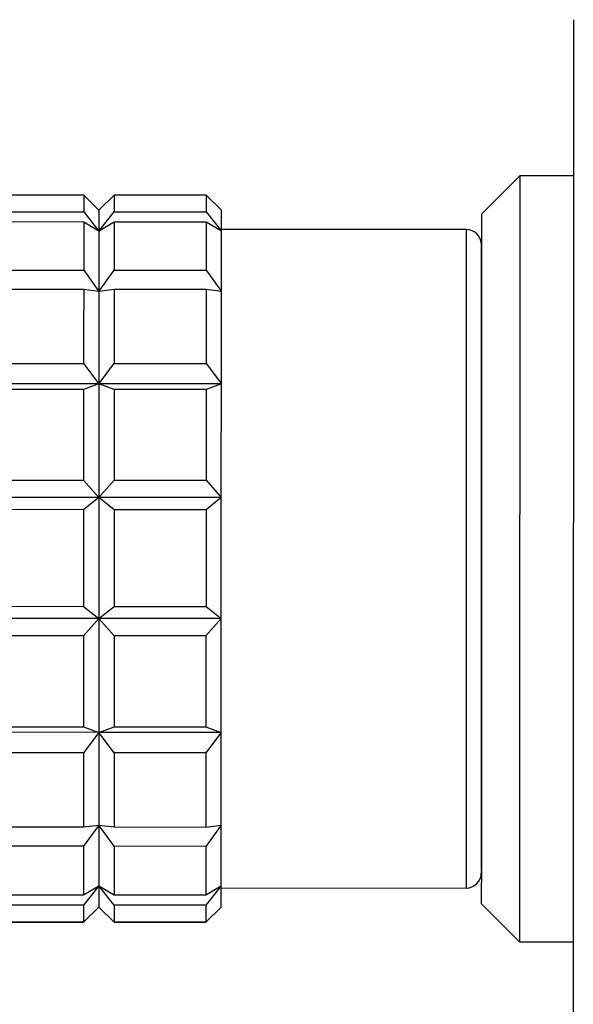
# Model space of a CAD drawing. Header units: inches. Extents: x 1.2 to 31.4, y 1 to 21.5.
# Tile 42 of 63: x 9.345 to 9.63, y 18.999 to 19.505. Entities that reach past the tile are written whole.
import ezdxf

# ---------------------------------------------------------------- set-up
doc = ezdxf.new("R2010")
doc.units = ezdxf.units.IN
doc.header["$MEASUREMENT"] = 0

msp = doc.modelspace()

# ---------------------------------------------------------------- linework, layer by layer
at = {"color": 7, "linetype": 'Continuous', "lineweight": 25}
for p, q in [((9.6299, 19.50514), (9.62976, 18.95084)), ((9.60232, 19.42485), (9.58263, 19.40517)), ((9.62988, 19.42484), (9.60232, 19.42485)), ((9.37791, 19.41492), (9.33067, 19.41493)), ((9.38578, 19.40719), (9.37791, 19.41492)), ((9.39366, 19.41492), (9.38578, 19.40719)), ((9.4409, 19.4149), (9.39366, 19.41492)), ((9.44877, 19.40717), (9.4409, 19.4149)), ((9.38578, 19.40719), (9.38546, 19.40752)), ((9.44877, 19.40717), (9.44845, 19.4075)), ((9.33066, 19.40639), (9.37791, 19.40638)), ((9.37791, 19.40638), (9.38578, 19.3965)), ((9.38578, 19.3965), (9.39366, 19.40637)), ((9.39366, 19.40637), (9.4409, 19.40636)), ((9.4409, 19.40636), (9.44877, 19.39648)), ((9.37791, 19.40113), (9.33066, 19.40114)), ((9.38578, 19.3965), (9.37791, 19.40113)), ((9.39365, 19.40112), (9.38578, 19.3965)), ((9.4409, 19.40111), (9.39365, 19.40112)), ((9.44877, 19.39648), (9.4409, 19.40111)), ((9.57476, 19.3973), (9.44877, 19.39733)), ((9.33066, 19.37637), (9.3779, 19.37636)), ((9.3779, 19.37636), (9.38577, 19.36549)), ((9.38577, 19.36549), (9.39365, 19.37635)), ((9.39365, 19.37635), (9.44089, 19.37634)), ((9.44089, 19.37634), (9.44876, 19.36547)), ((9.3779, 19.36646), (9.33065, 19.36647)), ((9.38577, 19.36549), (9.3779, 19.36646)), ((9.39365, 19.36646), (9.38577, 19.36549)), ((9.44089, 19.36644), (9.39365, 19.36646)), ((9.44876, 19.36547), (9.44089, 19.36644)), ((9.33064, 19.32846), (9.37789, 19.32845)), ((9.37789, 19.32845), (9.38576, 19.3179)), ((9.38576, 19.3179), (9.39364, 19.32844)), ((9.39364, 19.32844), (9.44088, 19.32843)), ((9.44088, 19.32843), (9.44875, 19.31789)), ((9.38576, 19.3179), (9.32277, 19.31792)), ((9.38576, 19.3179), (9.37788, 19.3151)), ((9.39363, 19.3151), (9.38576, 19.3179)), ((9.44875, 19.31789), (9.38576, 19.3179)), ((9.44875, 19.31789), (9.44088, 19.31508)), ((9.37788, 19.3151), (9.33064, 19.31511)), ((9.44088, 19.31508), (9.39363, 19.3151)), ((9.33063, 19.26844), (9.37787, 19.26843)), ((9.37787, 19.26843), (9.38574, 19.25948)), ((9.38574, 19.25948), (9.39362, 19.26843)), ((9.39362, 19.26843), (9.44087, 19.26841)), ((9.44087, 19.26841), (9.44874, 19.25946)), ((9.38574, 19.25948), (9.32275, 19.2595)), ((9.38574, 19.25948), (9.37787, 19.25324)), ((9.39362, 19.25324), (9.38574, 19.25948)), ((9.44874, 19.25946), (9.38574, 19.25948)), ((9.44874, 19.25946), (9.44086, 19.25322)), ((9.37787, 19.25324), (9.33063, 19.25325)), ((9.44086, 19.25322), (9.39362, 19.25324)), ((9.33061, 19.20356), (9.37786, 19.20354)), ((9.37786, 19.20354), (9.38573, 19.19727)), ((9.38573, 19.19727), (9.3936, 19.20354)), ((9.3936, 19.20354), (9.44085, 19.20353)), ((9.44085, 19.20353), (9.44872, 19.19725)), ((9.38573, 19.19727), (9.32274, 19.19728)), ((9.38573, 19.19727), (9.37785, 19.18834)), ((9.3936, 19.18834), (9.38573, 19.19727)), ((9.44872, 19.19725), (9.38573, 19.19727)), ((9.44872, 19.19725), (9.44084, 19.18833)), ((9.37785, 19.18834), (9.33061, 19.18836)), ((9.44084, 19.18833), (9.3936, 19.18834)), ((9.3306, 19.14163), (9.37784, 19.14161)), ((9.37784, 19.14161), (9.38571, 19.13877)), ((9.38571, 19.13877), (9.39359, 19.14161)), ((9.39359, 19.14161), (9.44083, 19.1416)), ((9.44083, 19.1416), (9.44871, 19.13875)), ((9.38571, 19.13877), (9.32272, 19.13878)), ((9.38571, 19.13877), (9.37784, 19.12824)), ((9.39359, 19.12823), (9.38571, 19.13877)), ((9.44871, 19.13875), (9.38571, 19.13877)), ((9.44871, 19.13875), (9.44083, 19.12822)), ((9.37784, 19.12824), (9.33059, 19.12825)), ((9.44083, 19.12822), (9.39359, 19.12823)), ((9.33058, 19.09012), (9.37783, 19.09011)), ((9.3857, 19.09104), (9.37782, 19.08017)), ((9.37783, 19.09011), (9.3857, 19.09104)), ((9.3857, 19.09104), (9.39358, 19.09011)), ((9.39357, 19.08017), (9.3857, 19.09104)), ((9.39358, 19.09011), (9.44082, 19.09009)), ((9.44082, 19.09009), (9.44869, 19.09102)), ((9.44869, 19.09102), (9.44082, 19.08015)), ((9.37782, 19.08017), (9.33058, 19.08018)), ((9.44082, 19.08015), (9.39357, 19.08017)), ((9.37782, 19.05524), (9.38569, 19.05984)), ((9.38569, 19.05984), (9.37782, 19.04994)), ((9.38569, 19.05984), (9.39357, 19.05524)), ((9.39357, 19.04994), (9.38569, 19.05984)), ((9.44081, 19.05523), (9.44869, 19.05982)), ((9.44869, 19.05982), (9.44081, 19.04993)), ((9.44869, 19.05875), (9.57467, 19.05872)), ((9.33057, 19.05526), (9.37782, 19.05524)), ((9.39357, 19.05524), (9.44081, 19.05523)), ((9.37782, 19.04994), (9.33057, 19.04995)), ((9.37782, 19.04122), (9.38569, 19.04892)), ((9.38569, 19.04892), (9.37782, 19.0412)), ((9.38569, 19.04892), (9.38602, 19.0486)), ((9.38569, 19.04892), (9.39356, 19.04122)), ((9.39356, 19.04119), (9.38569, 19.04892)), ((9.44081, 19.04993), (9.39357, 19.04994)), ((9.44081, 19.04121), (9.44868, 19.04891)), ((9.44868, 19.04891), (9.44081, 19.04118)), ((9.58254, 19.05084), (9.60222, 19.03115)), ((9.33057, 19.04124), (9.37782, 19.04122)), ((9.37782, 19.0412), (9.33057, 19.04121)), ((9.39356, 19.04122), (9.44081, 19.04121)), ((9.44081, 19.04118), (9.39356, 19.04119)), ((9.60222, 19.03115), (9.62978, 19.03114))]:
    msp.add_line(p, q, dxfattribs=at)
at = {"color": 7, "linetype": 'Continuous', "lineweight": 25, "flags": 128}
for points in [[(9.60232, 19.42485), (9.60232, 19.42275), (9.60232, 19.41309), (9.60232, 19.39596), (9.60231, 19.37205), (9.6023, 19.34233), (9.60229, 19.308), (9.60228, 19.27044), (9.60227, 19.23117), (9.60226, 19.19177), (9.60225, 19.15383), (9.60224, 19.11889), (9.60224, 19.08834), (9.60223, 19.06344), (9.60223, 19.04517), (9.60222, 19.03428), (9.60222, 19.03115)], [(9.37791, 19.41492), (9.37791, 19.41457), (9.37791, 19.41401), (9.37791, 19.41325), (9.37791, 19.41228), (9.37791, 19.41111), (9.37791, 19.40973), (9.37791, 19.40816), (9.37791, 19.40638)], [(9.39366, 19.41492), (9.39366, 19.41457), (9.39366, 19.41401), (9.39366, 19.41325), (9.39366, 19.41228), (9.39366, 19.41111), (9.39366, 19.40973), (9.39366, 19.40815), (9.39366, 19.40637)], [(9.4409, 19.4149), (9.4409, 19.41455), (9.4409, 19.414), (9.4409, 19.41324), (9.4409, 19.41227), (9.4409, 19.41109), (9.4409, 19.40972), (9.4409, 19.40814), (9.4409, 19.40636)], [(9.38578, 19.40719), (9.38578, 19.40703), (9.38578, 19.40654), (9.38578, 19.4057), (9.38578, 19.40452), (9.38578, 19.40301), (9.38578, 19.40117), (9.38578, 19.399), (9.38578, 19.3965)], [(9.44877, 19.39648), (9.44877, 19.39898), (9.44877, 19.40115), (9.44877, 19.403), (9.44877, 19.40451), (9.44877, 19.40568), (9.44877, 19.40652), (9.44877, 19.40702), (9.44877, 19.40717)], [(9.58263, 19.40517), (9.58263, 19.40428), (9.58263, 19.39635), (9.58263, 19.38055), (9.58262, 19.35762), (9.58261, 19.32862), (9.5826, 19.29492), (9.58259, 19.25809), (9.58259, 19.21986), (9.58258, 19.182), (9.58257, 19.1463), (9.58256, 19.11442), (9.58255, 19.08784), (9.58255, 19.06783), (9.58254, 19.0553), (9.58254, 19.05085), (9.58254, 19.05084)], [(9.37791, 19.40113), (9.37791, 19.39867), (9.37791, 19.39603), (9.3779, 19.39319), (9.3779, 19.39018), (9.3779, 19.38698), (9.3779, 19.38361), (9.3779, 19.38007), (9.3779, 19.37636)], [(9.39365, 19.40112), (9.39365, 19.39867), (9.39365, 19.39602), (9.39365, 19.39319), (9.39365, 19.39018), (9.39365, 19.38698), (9.39365, 19.38361), (9.39365, 19.38007), (9.39365, 19.37635)], [(9.4409, 19.40111), (9.4409, 19.39866), (9.4409, 19.39601), (9.4409, 19.39318), (9.4409, 19.39016), (9.4409, 19.38697), (9.44089, 19.3836), (9.44089, 19.38005), (9.44089, 19.37634)], [(9.57476, 19.3973), (9.57476, 19.39572), (9.57475, 19.38684), (9.57475, 19.37054), (9.57474, 19.34757), (9.57474, 19.31901), (9.57473, 19.28619)], [(9.38578, 19.3965), (9.38578, 19.39368), (9.38578, 19.39054), (9.38578, 19.3871), (9.38578, 19.38335), (9.38578, 19.37931), (9.38577, 19.37498), (9.38577, 19.37037), (9.38577, 19.36549)], [(9.44876, 19.36547), (9.44877, 19.37035), (9.44877, 19.37496), (9.44877, 19.37929), (9.44877, 19.38334), (9.44877, 19.38708), (9.44877, 19.39053), (9.44877, 19.39366), (9.44877, 19.39648)], [(9.3779, 19.36646), (9.3779, 19.36219), (9.3779, 19.35778), (9.37789, 19.35322), (9.37789, 19.34852), (9.37789, 19.34369), (9.37789, 19.33873), (9.37789, 19.33365), (9.37789, 19.32845)], [(9.38577, 19.36549), (9.38577, 19.36034), (9.38577, 19.35495), (9.38577, 19.34931), (9.38577, 19.34345), (9.38576, 19.33736), (9.38576, 19.33107), (9.38576, 19.32458), (9.38576, 19.3179)], [(9.39365, 19.36646), (9.39365, 19.36219), (9.39364, 19.35777), (9.39364, 19.35322), (9.39364, 19.34852), (9.39364, 19.34369), (9.39364, 19.33873), (9.39364, 19.33364), (9.39364, 19.32844)], [(9.44089, 19.36644), (9.44089, 19.36218), (9.44089, 19.35776), (9.44089, 19.3532), (9.44089, 19.34851), (9.44088, 19.34367), (9.44088, 19.33871), (9.44088, 19.33363), (9.44088, 19.32843)], [(9.44875, 19.31789), (9.44875, 19.32456), (9.44876, 19.33105), (9.44876, 19.33735), (9.44876, 19.34343), (9.44876, 19.3493), (9.44876, 19.35493), (9.44876, 19.36033), (9.44876, 19.36547)], [(9.38576, 19.3179), (9.38576, 19.31106), (9.38576, 19.30405), (9.38575, 19.29691), (9.38575, 19.28963), (9.38575, 19.28223), (9.38575, 19.27473), (9.38575, 19.26714), (9.38574, 19.25948)], [(9.44874, 19.25946), (9.44874, 19.26713), (9.44874, 19.27471), (9.44874, 19.28221), (9.44874, 19.28961), (9.44875, 19.29689), (9.44875, 19.30404), (9.44875, 19.31104), (9.44875, 19.31789)], [(9.37788, 19.3151), (9.37788, 19.30954), (9.37788, 19.30389), (9.37788, 19.29815), (9.37788, 19.29233), (9.37788, 19.28645), (9.37788, 19.2805), (9.37787, 19.27449), (9.37787, 19.26843)], [(9.39363, 19.3151), (9.39363, 19.30953), (9.39363, 19.30388), (9.39363, 19.29814), (9.39363, 19.29233), (9.39363, 19.28645), (9.39362, 19.28049), (9.39362, 19.27449), (9.39362, 19.26843)], [(9.44088, 19.31508), (9.44088, 19.30952), (9.44087, 19.30387), (9.44087, 19.29813), (9.44087, 19.29232), (9.44087, 19.28643), (9.44087, 19.28048), (9.44087, 19.27447), (9.44087, 19.26841)], [(9.57473, 19.28619), (9.57472, 19.25066), (9.57471, 19.21406), (9.5747, 19.17812), (9.57469, 19.14451), (9.57468, 19.1148), (9.57468, 19.09039), (9.57467, 19.07241), (9.57467, 19.06171), (9.57467, 19.05872)], [(9.38574, 19.25948), (9.38574, 19.25176), (9.38574, 19.24399), (9.38574, 19.23619), (9.38574, 19.22838), (9.38573, 19.22056), (9.38573, 19.21276), (9.38573, 19.20499), (9.38573, 19.19727)], [(9.44872, 19.19725), (9.44872, 19.20498), (9.44873, 19.21275), (9.44873, 19.22055), (9.44873, 19.22836), (9.44873, 19.23618), (9.44873, 19.24397), (9.44874, 19.25174), (9.44874, 19.25946)], [(9.37787, 19.25324), (9.37787, 19.24705), (9.37787, 19.24085), (9.37786, 19.23462), (9.37786, 19.22839), (9.37786, 19.22217), (9.37786, 19.21594), (9.37786, 19.20973), (9.37786, 19.20354)], [(9.39362, 19.25324), (9.39362, 19.24705), (9.39361, 19.24084), (9.39361, 19.23462), (9.39361, 19.22839), (9.39361, 19.22216), (9.39361, 19.21594), (9.39361, 19.20973), (9.3936, 19.20354)], [(9.44086, 19.25322), (9.44086, 19.24704), (9.44086, 19.24083), (9.44086, 19.23461), (9.44086, 19.22838), (9.44085, 19.22215), (9.44085, 19.21593), (9.44085, 19.20972), (9.44085, 19.20353)], [(9.38573, 19.19727), (9.38573, 19.1896), (9.38572, 19.182), (9.38572, 19.1745), (9.38572, 19.16709), (9.38572, 19.1598), (9.38572, 19.15264), (9.38572, 19.14563), (9.38571, 19.13877)], [(9.44871, 19.13875), (9.44871, 19.14561), (9.44871, 19.15263), (9.44871, 19.15979), (9.44871, 19.16708), (9.44872, 19.17448), (9.44872, 19.18199), (9.44872, 19.18958), (9.44872, 19.19725)], [(9.37785, 19.18834), (9.37785, 19.18228), (9.37785, 19.17626), (9.37785, 19.17031), (9.37785, 19.16441), (9.37784, 19.15859), (9.37784, 19.15285), (9.37784, 19.14719), (9.37784, 19.14161)], [(9.3936, 19.18834), (9.3936, 19.18227), (9.3936, 19.17626), (9.3936, 19.1703), (9.39359, 19.16441), (9.39359, 19.15859), (9.39359, 19.15284), (9.39359, 19.14718), (9.39359, 19.14161)], [(9.44084, 19.18833), (9.44084, 19.18226), (9.44084, 19.17625), (9.44084, 19.17029), (9.44084, 19.1644), (9.44084, 19.15858), (9.44084, 19.15283), (9.44083, 19.14717), (9.44083, 19.1416)], [(9.38571, 19.13877), (9.38571, 19.13208), (9.38571, 19.12557), (9.38571, 19.11926), (9.38571, 19.11316), (9.38571, 19.10727), (9.3857, 19.10162), (9.3857, 19.0962), (9.3857, 19.09104)], [(9.44869, 19.09102), (9.4487, 19.09619), (9.4487, 19.1016), (9.4487, 19.10726), (9.4487, 19.11314), (9.4487, 19.11925), (9.4487, 19.12556), (9.4487, 19.13206), (9.44871, 19.13875)], [(9.37784, 19.12824), (9.37784, 19.12302), (9.37783, 19.11793), (9.37783, 19.11296), (9.37783, 19.10811), (9.37783, 19.1034), (9.37783, 19.09882), (9.37783, 19.09439), (9.37783, 19.09011)], [(9.39359, 19.12823), (9.39358, 19.12302), (9.39358, 19.11792), (9.39358, 19.11295), (9.39358, 19.10811), (9.39358, 19.10339), (9.39358, 19.09882), (9.39358, 19.09439), (9.39358, 19.09011)], [(9.44083, 19.12822), (9.44083, 19.12301), (9.44083, 19.11791), (9.44083, 19.11294), (9.44082, 19.10809), (9.44082, 19.10338), (9.44082, 19.09881), (9.44082, 19.09438), (9.44082, 19.09009)], [(9.3857, 19.09104), (9.3857, 19.08614), (9.3857, 19.0815), (9.3857, 19.07715), (9.3857, 19.07308), (9.3857, 19.06931), (9.3857, 19.06584), (9.38569, 19.06268), (9.38569, 19.05984)], [(9.44869, 19.05982), (9.44869, 19.06267), (9.44869, 19.06583), (9.44869, 19.0693), (9.44869, 19.07307), (9.44869, 19.07713), (9.44869, 19.08149), (9.44869, 19.08612), (9.44869, 19.09102)], [(9.37782, 19.08017), (9.37782, 19.07644), (9.37782, 19.07288), (9.37782, 19.06949), (9.37782, 19.06627), (9.37782, 19.06324), (9.37782, 19.06039), (9.37782, 19.05772), (9.37782, 19.05524)], [(9.39357, 19.08017), (9.39357, 19.07644), (9.39357, 19.07287), (9.39357, 19.06948), (9.39357, 19.06627), (9.39357, 19.06323), (9.39357, 19.06038), (9.39357, 19.05772), (9.39357, 19.05524)], [(9.44082, 19.08015), (9.44082, 19.07642), (9.44082, 19.07286), (9.44081, 19.06947), (9.44081, 19.06626), (9.44081, 19.06322), (9.44081, 19.06037), (9.44081, 19.05771), (9.44081, 19.05523)], [(9.38569, 19.05984), (9.38569, 19.05731), (9.38569, 19.05511), (9.38569, 19.05324), (9.38569, 19.0517), (9.38569, 19.0505), (9.38569, 19.04963), (9.38569, 19.04911), (9.38569, 19.04892)], [(9.44868, 19.04891), (9.44868, 19.04909), (9.44868, 19.04962), (9.44868, 19.05048), (9.44868, 19.05168), (9.44868, 19.05322), (9.44868, 19.05509), (9.44869, 19.05729), (9.44869, 19.05982)], [(9.37782, 19.04994), (9.37782, 19.04814), (9.37782, 19.04654), (9.37782, 19.04515), (9.37782, 19.04395), (9.37782, 19.04296), (9.37782, 19.04217), (9.37782, 19.0416), (9.37782, 19.04122)], [(9.39357, 19.04994), (9.39356, 19.04814), (9.39356, 19.04654), (9.39356, 19.04514), (9.39356, 19.04395), (9.39356, 19.04296), (9.39356, 19.04217), (9.39356, 19.04159), (9.39356, 19.04122)], [(9.44081, 19.04993), (9.44081, 19.04813), (9.44081, 19.04653), (9.44081, 19.04513), (9.44081, 19.04393), (9.44081, 19.04294), (9.44081, 19.04216), (9.44081, 19.04158), (9.44081, 19.04121)]]:
    msp.add_lwpolyline(points, dxfattribs=at)
at = {"color": 7, "linetype": 'Continuous', "lineweight": 25}
for centre, start, end in [((9.57475, 19.38943), 359.9853, 89.9853), ((9.57467, 19.06659), 269.9853, 359.9853)]:
    msp.add_arc(centre, 0.00787, start, end, dxfattribs=at)
for points, knots in [([(9.5826, 19.28349), (9.58261, 19.30181), (9.58261, 19.32999), (9.58262, 19.35841), (9.58262, 19.3754), (9.58263, 19.38658), (9.58263, 19.38845), (9.58263, 19.38937)], [0, 0, 0, 0, 0.314851, 0.484337, 0.657421, 0.830511, 1, 1, 1, 1]), ([(9.58255, 19.06731), (9.58255, 19.06894), (9.58255, 19.0723), (9.58255, 19.09994), (9.58256, 19.13096), (9.58257, 19.15958), (9.58258, 19.19098), (9.58259, 19.23321), (9.5826, 19.26368), (9.5826, 19.28349)], [0, 0, 0, 0, 0.182363, 0.378152, 0.483548, 0.591182, 0.698815, 0.804212, 1, 1, 1, 1])]:
    msp.add_open_spline(points, degree=3, knots=knots, dxfattribs=at)

doc.saveas('drawing.dxf')
